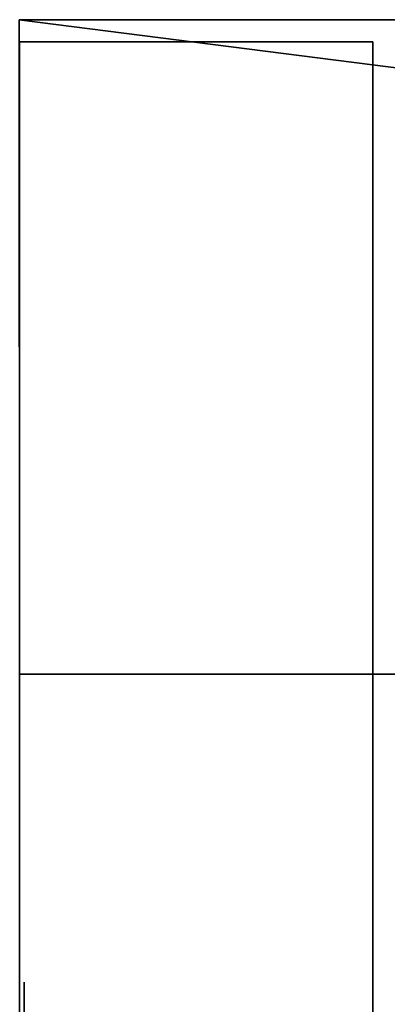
# Model space of a CAD drawing. Header units: metres. Extents: x -20 to 119, y -26 to 25.
# Tile 13 of 18: x 5 to 11, y 10 to 25. Entities that reach past the tile are written whole.
import ezdxf

# ---------------------------------------------------------------- set-up
doc = ezdxf.new("R2010")
doc.units = ezdxf.units.M

msp = doc.modelspace()

# ---------------------------------------------------------------- linework, layer by layer
at = {"layer": 'Building Shading', "color": 195}
for points in [[(5.19847, 25.2112), (90.3209, 25.2112), (86.8367, 14.8125)], [(86.8367, 14.8125), (90.3209, 25.2112), (5.19847, 25.2112)], [(86.8367, 14.8125), (5.20375, 14.8125), (5.19847, 25.2112)], [(5.19847, 25.2112), (5.20375, 14.8125), (86.8367, 14.8125)], [(5.19847, 25.2112, 16.2), (90.3209, 25.2112, 16.2), (86.8367, 14.8125, 16.2)], [(86.8367, 14.8125, 16.2), (90.3209, 25.2112, 16.2), (5.19847, 25.2112, 16.2)], [(86.8367, 14.8125, 16.2), (5.20375, 14.8125, 16.2), (5.19847, 25.2112, 16.2)], [(5.19847, 25.2112, 16.2), (5.20375, 14.8125, 16.2), (86.8367, 14.8125, 16.2)], [(5.19847, 25.2111), (5.19847, 25.2111, 16.2), (90.3209, 25.2111, 16.2), (90.3209, 25.2111)], [(90.3209, 25.2111), (90.3209, 25.2111, 16.2), (5.19847, 25.2111, 16.2), (5.19847, 25.2111)], [(10.8224, -24.8604, -0.01), (10.8224, 24.8602, -0.01), (5.20385, 24.8602, -0.01), (5.20385, -24.8604, -0.01)], [(5.20385, -24.8604, -0.01), (5.20385, 24.8602, -0.01), (10.8224, 24.8602, -0.01), (10.8224, -24.8604, -0.01)], [(10.8224, -24.8604), (10.8224, 24.8602), (5.20385, 24.8602), (5.20385, -24.8604)], [(5.20385, -24.8604), (5.20385, 24.8602), (10.8224, 24.8602), (10.8224, -24.8604)], [(86.8367, 14.8125), (86.8367, 14.8125, 16.2), (5.20375, 14.8125, 16.2), (5.20375, 14.8125)], [(5.20375, 14.8125), (5.20375, 14.8125, 16.2), (86.8367, 14.8125, 16.2), (86.8367, 14.8125)], [(5.27875, -9.91825, 16.2), (5.27875, -9.91825, 17.2), (5.27875, 9.91955, 17.2), (5.27875, 9.91955, 16.2)], [(5.27875, 9.91955, 16.2), (5.27875, 9.91955, 17.2), (5.27875, -9.91825, 17.2), (5.27875, -9.91825, 16.2)]]:
    msp.add_3dface(points, dxfattribs=at)

doc.saveas('drawing.dxf')
